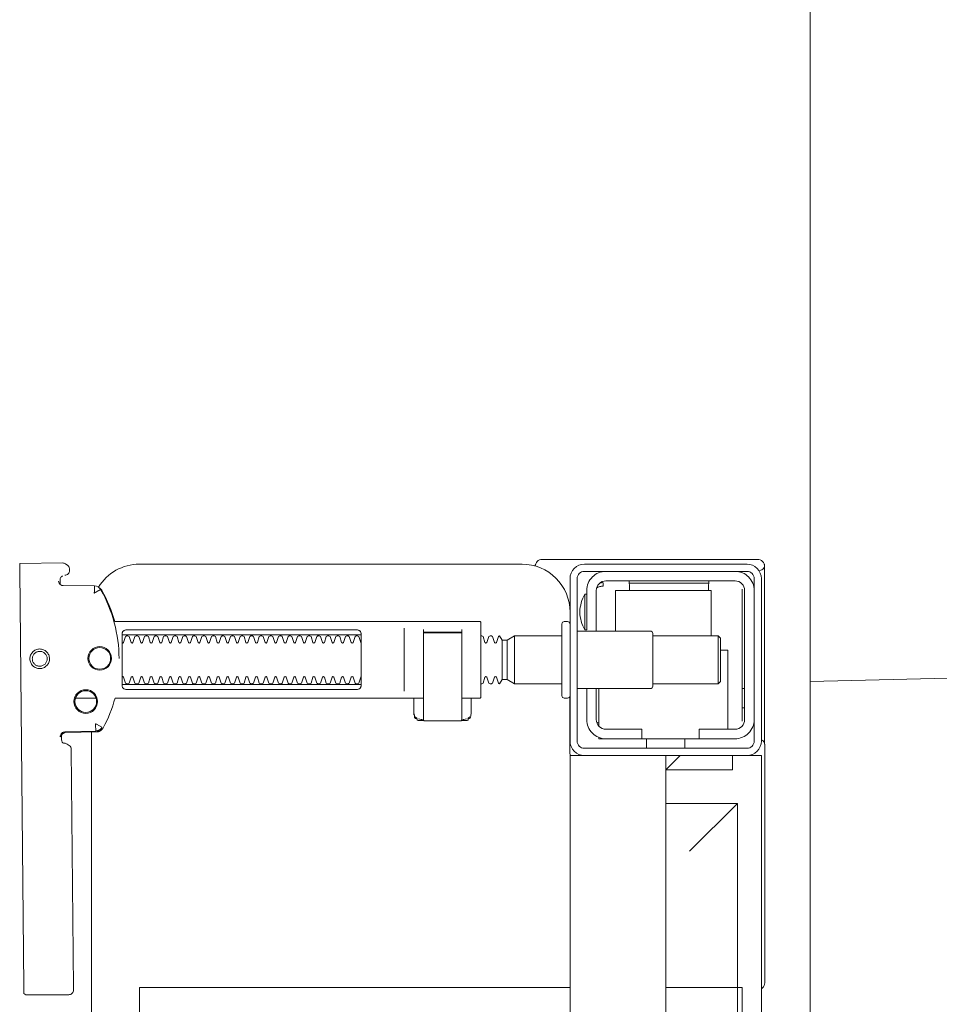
# Model space of a CAD drawing. Header units: millimetres. Extents: x 28291 to 177760, y -399809 to -170937.
# Tile 223 of 256: x 59392 to 59411, y -197861 to -197840. Entities that reach past the tile are written whole.
import ezdxf

# ---------------------------------------------------------------- set-up
doc = ezdxf.new("R2010")
doc.units = ezdxf.units.MM
doc.layers.get('0').update_dxf_attribs({"lineweight": 0})
doc.layers.add('!! 0_ Istn-okna - wymienione', color=9, linetype='Continuous', lineweight=13, true_color=0x808080)
doc.layers.add('!! 2 ZABUDOWA GK-MDF', color=7, linetype='Continuous', lineweight=13, true_color=0x7a7a7a)
doc.layers.add('!!_@ wypos sanit nd', color=7, linetype='Continuous', lineweight=0, plot=False)

# ---------------------------------------------------------------- blocks, each defined once
blk = doc.blocks.new('A$Cff2eaf8b')
for points in [[(0.19864, 0.08252), (0.11173, 0.08169)], [(0.20013, 0.08252), (0.20025, 0.07353)], [(0.16386, 0.07389), (0.16409, 0.07384), (0.16425, 0.07378), (0.1644, 0.07368), (0.16452, 0.07356), (0.16463, 0.07342), (0.16471, 0.07326), (0.16476, 0.07309), (0.16478, 0.07292), (0.16496, 0.06636), (0.16497, 0.06624), (0.16498, 0.06614), (0.165, 0.06604), (0.16503, 0.06594), (0.16507, 0.06584), (0.16511, 0.06575), (0.16516, 0.06566), (0.16521, 0.06557), (0.16527, 0.06549), (0.16534, 0.0654), (0.16542, 0.06533), (0.1655, 0.06526), (0.16558, 0.06519), (0.16567, 0.06513), (0.16576, 0.06508), (0.16651, 0.0647), (0.16726, 0.06433), (0.16803, 0.06399), (0.16881, 0.06367), (0.1696, 0.06337), (0.17039, 0.06309), (0.17119, 0.06284), (0.172, 0.0626), (0.172, -0.00186)], [(0.1651, 0.06653), (0.16492, 0.07312), (0.1649, 0.07329), (0.16485, 0.07345), (0.16478, 0.07361), (0.16467, 0.07374), (0.16455, 0.07386), (0.16441, 0.07396), (0.16425, 0.07403), (0.16409, 0.07408), (0.16391, 0.07409)], [(0.19757, 0.07355), (0.19749, 0.07368), (0.19738, 0.0738), (0.19726, 0.0739), (0.19713, 0.07399), (0.19698, 0.07405), (0.19683, 0.07408), (0.19667, 0.07409), (0.19577, 0.07408)], [(0.172, 0.07087), (0.172, 0.06656)], [(0.16493, 0.0675), (-0.16477, 0.0675)], [(0.17483, 0.06014), (0.17483, 0.01214)], [(0.18523, 0.01214), (0.18523, 0.06014)], [(-0.11847, -0.0325), (-0.11847, 0.0575), (0.11153, 0.0575), (0.11153, -0.0325)], [(0.18662, 0.00214), (0.17345, 0.00214)], [(0.16811, -0.00015), (0.16776, -0.00056), (0.16776, -0.00022), (0.16779, -0.00011), (0.16786, -0.00004), (0.16797, 0), (0.1681, 0.00001), (0.16822, 0.00001), (0.16841, 0.00003), (0.16887, 0.00014), (0.172, 0.00014)], [(0.16848, 0.00006), (0.16856, 0.00012), (0.16876, 0.00014)], [(0.16732, -0.0019), (0.16732, -0.00074), (0.16736, -0.00062), (0.16746, -0.00054), (0.16767, -0.00049)], [(0.16751, -0.00165), (0.16754, -0.00139), (0.16766, -0.00086)], [(0.17371, -0.00186), (0.18481, -0.00186), (0.18637, -0.00186)], [(0.16767, -0.01124), (0.16755, -0.01122), (0.16746, -0.01119), (0.16737, -0.01112), (0.16732, -0.01098), (0.16732, -0.00983)], [(0.16766, -0.01087), (0.16754, -0.01033), (0.16751, -0.01008)], [(0.18558, -0.00986), (0.18637, -0.00986)], [(0.172, -0.01186), (0.16887, -0.01186), (0.16841, -0.01176), (0.16831, -0.01174), (0.16819, -0.01174), (0.16806, -0.01173), (0.16794, -0.01172), (0.16783, -0.01166), (0.16776, -0.01151), (0.16776, -0.01117), (0.16811, -0.01157)], [(0.16876, -0.01186), (0.16866, -0.01186), (0.16848, -0.01178)], [(0.1759, -0.0183), (0.1841, -0.0183)], [(0.1841, -0.01936), (0.1759, -0.01936)], [(0.185, -0.02092), (0.175, -0.02092)], [(0.19962, -0.02522), (0.19976, -0.02523), (0.19987, -0.02526), (0.20001, -0.0253)], [(0.20099, -0.02671), (0.20099, -0.0717)], [(-0.16, -0.0355), (-0.16, -0.0325), (0.16, -0.0325), (0.16, -0.0355)], [(0.16, -0.0485), (0.16, -0.0365)], [(0.174, -0.0385), (0.16618, -0.0385)], [(0.167, -0.03806), (0.16693, -0.03815), (0.16687, -0.03825), (0.16681, -0.03837), (0.16675, -0.0385)], [(0.19499, -0.03806), (0.19506, -0.03814), (0.19512, -0.03823), (0.19517, -0.03833), (0.19521, -0.03842), (0.19525, -0.03853), (0.19528, -0.03863), (0.19531, -0.03874), (0.19533, -0.03885), (0.19535, -0.03896), (0.19537, -0.03907), (0.19538, -0.03917), (0.19539, -0.03927), (0.19537, -0.03937), (0.19547, -0.0394), (0.19557, -0.0394), (0.19567, -0.0394), (0.19578, -0.0394), (0.19589, -0.0394), (0.19612, -0.0394), (0.19616, -0.0393), (0.19615, -0.03919), (0.19613, -0.03907), (0.19609, -0.03894), (0.19605, -0.03882), (0.19594, -0.03861)], [(0.1635, -0.0475), (0.1635, -0.04)], [(0.186, -0.042), (0.1945, -0.042), (0.1945, -0.062), (0.185, -0.062)], [(0.19591, -0.04489), (0.19602, -0.04489), (0.19615, -0.04489), (0.19632, -0.04489), (0.1965, -0.04489)], [(0.1615, -0.0485), (0.1635, -0.0485)], [(0.175, -0.0498), (0.175, -0.06346), (0.1755, -0.06396), (0.1845, -0.06396), (0.185, -0.06346), (0.185, -0.0498)], [(0.16, -0.0555), (0.157, -0.0525), (0.16, -0.0525), (-0.16, -0.0525), (-0.157, -0.0525), (-0.16, -0.0555)], [(0.11153, -0.0525), (0.11153, -0.0675), (0.15, -0.0675)], [(0.14, -0.0575), (0.15, -0.0675), (0.15, -0.0525)], [(0.16, -0.0665), (0.157, -0.0665), (0.157, -0.0525)], [(0.1615, -0.0565), (0.1635, -0.0565)], [(0.1965, -0.06151), (0.19632, -0.06151), (0.19615, -0.06151), (0.19602, -0.06151), (0.19591, -0.06151)], [(0.185, -0.06346), (0.175, -0.06346)], [(0.1655, -0.0655), (0.182, -0.0655), (0.182, -0.06396)], [(0.16, -0.0695), (0.16, -0.0725), (0.03305, -0.0725)], [(0.16721, -0.0685), (0.19466, -0.0685), (0.19478, -0.0685)], [(0.17, -0.069), (0.17, -0.0685)], [(0.174, -0.069), (0.174, -0.0685)]]:
    blk.add_lwpolyline(points)
for points in [[(0.16424, 0.07378), (0.16327, 0.07377), (0.16304, 0.07374), (0.16282, 0.07366), (0.16262, 0.07353), (0.16265, 0.07357), (0.16258, 0.07337), (0.16257, 0.07317, -0.157432), (0.16238, 0.07258), (0.1621, 0.07218, -0.241147), (0.16129, 0.07175), (0.1115, 0.07128), (0.11133, 0.07127), (0.11119, 0.07127), (0.11107, 0.07127), (0.11094, 0.07128), (0.11078, 0.0713), (0.11062, 0.07135), (0.11047, 0.07143), (0.11033, 0.07153), (0.11022, 0.07165), (0.11012, 0.07179), (0.11005, 0.07194), (0.11001, 0.0721), (0.10999, 0.07227), (0.10995, 0.08127), (0.11022, 0.08166)], [(0.19647, 0.0744), (0.19626, 0.07438), (0.19604, 0.0743), (0.19585, 0.07417), (0.19566, 0.07396, 0.132231), (0.19551, 0.07346), (0.19546, 0.06691)], [(0.19768, 0.0731, 0.415336), (0.19869, 0.07211)], [(0.19885, 0.07212), (0.19898, 0.07212), (0.19912, 0.07213), (0.19927, 0.07216), (0.1994, 0.07222), (0.19953, 0.07229), (0.19965, 0.07238), (0.19975, 0.07248), (0.20007, 0.07294, 0.158481), (0.20025, 0.07353)], [(0.18031, 0.06175, 0.125713), (0.19466, 0.06556, 0.121439), (0.19519, 0.06605, -0.262119), (0.2, 0.0575), (0.2, -0.0225, -0.414214), (0.19, -0.0325), (0.18751, -0.0325, 0.405519), (0.188, -0.032), (0.188, -0.0313, 0.414214), (0.1875, -0.0308), (0.1725, -0.0308, 0.414214), (0.172, -0.0313), (0.172, -0.032, 0.405519), (0.17249, -0.0325, 0.001664), (0.15993, -0.0325)], [(0.172, -0.00986), (0.172, -0.01366, 0.414214), (0.1722, -0.01386), (0.18462, -0.01386), (0.1878, -0.01386, 0.414214), (0.188, -0.01366), (0.188, 0.06267), (0.18885, 0.06292), (0.18969, 0.06319), (0.19052, 0.0635), (0.19134, 0.06382), (0.19215, 0.06417), (0.19295, 0.06454), (0.19374, 0.06494), (0.19456, 0.06538), (0.19464, 0.06544), (0.19473, 0.0655), (0.19481, 0.06557), (0.19488, 0.06564), (0.19495, 0.06572), (0.19502, 0.06581)], [(0.17647, 0.01114, 0.182836), (0.17636, 0.01123), (0.17515, 0.01163, 0.050055), (0.175, 0.0119), (0.175, 0.01218, 0.050055), (0.17515, 0.01244), (0.17636, 0.01285, 0.719897), (0.17636, 0.01323), (0.17515, 0.01363, 0.050055), (0.175, 0.0139), (0.175, 0.01418, 0.050055), (0.17515, 0.01444), (0.17636, 0.01485, 0.719897), (0.17636, 0.01523), (0.17515, 0.01563, 0.050055), (0.175, 0.0159), (0.175, 0.01618, 0.050055), (0.17515, 0.01644), (0.17636, 0.01685, 0.719897), (0.17636, 0.01723), (0.17515, 0.01763, 0.050055), (0.175, 0.0179), (0.175, 0.01818, 0.050055), (0.17515, 0.01844), (0.17636, 0.01885, 0.719897), (0.17636, 0.01923), (0.17515, 0.01963, 0.050055), (0.175, 0.0199), (0.175, 0.02018, 0.050055), (0.17515, 0.02044), (0.17636, 0.02085, 0.719897), (0.17636, 0.02123), (0.17515, 0.02163, 0.050055), (0.175, 0.0219), (0.175, 0.02218, 0.050055), (0.17515, 0.02244), (0.17636, 0.02285, 0.719897), (0.17636, 0.02323), (0.17515, 0.02363, 0.050055), (0.175, 0.0239), (0.175, 0.02418, 0.050055), (0.17515, 0.02444), (0.17636, 0.02485, 0.719897), (0.17636, 0.02523), (0.17515, 0.02563, 0.050055), (0.175, 0.0259), (0.175, 0.02618, 0.050055), (0.17515, 0.02644), (0.17636, 0.02685, 0.719897), (0.17636, 0.02723), (0.17515, 0.02763, 0.050055), (0.175, 0.0279), (0.175, 0.02818, 0.050055), (0.17515, 0.02844), (0.17636, 0.02885, 0.719897), (0.17636, 0.02923), (0.17515, 0.02963, 0.050055), (0.175, 0.0299), (0.175, 0.03018, 0.050055), (0.17515, 0.03044), (0.17636, 0.03085, 0.719897), (0.17636, 0.03123), (0.17515, 0.03163, 0.050055), (0.175, 0.0319), (0.175, 0.03218, 0.050055), (0.17515, 0.03244), (0.17636, 0.03285, 0.719897), (0.17636, 0.03323), (0.17515, 0.03363, 0.050055), (0.175, 0.0339), (0.175, 0.03418, 0.050055), (0.17515, 0.03444), (0.17636, 0.03485, 0.719897), (0.17636, 0.03523), (0.17515, 0.03563, 0.050055), (0.175, 0.0359), (0.175, 0.03618, 0.050055), (0.17515, 0.03644), (0.17636, 0.03685, 0.719897), (0.17636, 0.03723), (0.17515, 0.03763, 0.050055), (0.175, 0.0379), (0.175, 0.03818, 0.050055), (0.17515, 0.03844), (0.17636, 0.03885, 0.719897), (0.17636, 0.03923), (0.17515, 0.03963, 0.050055), (0.175, 0.0399), (0.175, 0.04018, 0.050055), (0.17515, 0.04044), (0.17636, 0.04085, 0.719897), (0.17636, 0.04123), (0.17515, 0.04163, 0.050055), (0.175, 0.0419), (0.175, 0.04218, 0.050055), (0.17515, 0.04244), (0.17636, 0.04285, 0.719897), (0.17636, 0.04323), (0.17515, 0.04363, 0.050055), (0.175, 0.0439), (0.175, 0.04418, 0.050055), (0.17515, 0.04444), (0.17636, 0.04485, 0.719897), (0.17636, 0.04523), (0.17515, 0.04563, 0.050055), (0.175, 0.0459), (0.175, 0.04618, 0.050055), (0.17515, 0.04644), (0.17636, 0.04685, 0.719897), (0.17636, 0.04723), (0.17515, 0.04763, 0.050055), (0.175, 0.0479), (0.175, 0.04818, 0.050055), (0.17515, 0.04844), (0.17636, 0.04885, 0.719897), (0.17636, 0.04923), (0.17515, 0.04963, 0.050055), (0.175, 0.0499), (0.175, 0.05018, 0.050055), (0.17515, 0.05044), (0.17636, 0.05085, 0.719897), (0.17636, 0.05123), (0.17515, 0.05163, 0.050055), (0.175, 0.0519), (0.175, 0.05218, 0.050055), (0.17515, 0.05244), (0.17636, 0.05285, 0.719897), (0.17636, 0.05323), (0.17515, 0.05363, 0.050055), (0.175, 0.0539), (0.175, 0.05418, 0.050055), (0.17515, 0.05444), (0.17636, 0.05485, 0.719897), (0.17636, 0.05523), (0.17515, 0.05563, 0.050055), (0.175, 0.0559), (0.175, 0.05618, 0.050055), (0.17515, 0.05644), (0.17636, 0.05685, 0.719897), (0.17636, 0.05723), (0.17515, 0.05763, 0.050055), (0.175, 0.0579), (0.175, 0.05818, 0.050055), (0.17515, 0.05844), (0.17636, 0.05885, 0.719897), (0.17636, 0.05923), (0.17515, 0.05963, 0.050055), (0.175, 0.0599), (0.175, 0.06018, 0.050055), (0.17515, 0.06044), (0.17636, 0.06085, 0.474594), (0.17647, 0.06114)], [(0.18353, 0.06114, 0.474594), (0.18364, 0.06085), (0.18485, 0.06044, 0.050055), (0.185, 0.06018), (0.185, 0.0599, 0.050055), (0.18485, 0.05963), (0.18364, 0.05923, 0.719897), (0.18364, 0.05885), (0.18485, 0.05844, 0.050055), (0.185, 0.05818), (0.185, 0.0579, 0.050055), (0.18485, 0.05763), (0.18364, 0.05723, 0.719897), (0.18364, 0.05685), (0.18485, 0.05644, 0.050055), (0.185, 0.05618), (0.185, 0.0559, 0.050055), (0.18485, 0.05563), (0.18364, 0.05523, 0.719897), (0.18364, 0.05485), (0.18485, 0.05444, 0.050055), (0.185, 0.05418), (0.185, 0.0539, 0.050055), (0.18485, 0.05363), (0.18364, 0.05323, 0.719897), (0.18364, 0.05285), (0.18485, 0.05244, 0.050055), (0.185, 0.05218), (0.185, 0.0519, 0.050055), (0.18485, 0.05163), (0.18364, 0.05123, 0.719897), (0.18364, 0.05085), (0.18485, 0.05044, 0.050055), (0.185, 0.05018), (0.185, 0.0499, 0.050055), (0.18485, 0.04963), (0.18364, 0.04923, 0.719897), (0.18364, 0.04885), (0.18485, 0.04844, 0.050055), (0.185, 0.04818), (0.185, 0.0479, 0.050055), (0.18485, 0.04763), (0.18364, 0.04723, 0.719897), (0.18364, 0.04685), (0.18485, 0.04644, 0.050055), (0.185, 0.04618), (0.185, 0.0459, 0.050055), (0.18485, 0.04563), (0.18364, 0.04523, 0.719897), (0.18364, 0.04485), (0.18485, 0.04444, 0.050055), (0.185, 0.04418), (0.185, 0.0439, 0.050055), (0.18485, 0.04363), (0.18364, 0.04323, 0.719897), (0.18364, 0.04285), (0.18485, 0.04244, 0.050055), (0.185, 0.04218), (0.185, 0.0419, 0.050055), (0.18485, 0.04163), (0.18364, 0.04123, 0.719897), (0.18364, 0.04085), (0.18485, 0.04044, 0.050055), (0.185, 0.04018), (0.185, 0.0399, 0.050055), (0.18485, 0.03963), (0.18364, 0.03923, 0.719897), (0.18364, 0.03885), (0.18485, 0.03844, 0.050055), (0.185, 0.03818), (0.185, 0.0379, 0.050055), (0.18485, 0.03763), (0.18364, 0.03723, 0.719897), (0.18364, 0.03685), (0.18485, 0.03644, 0.050055), (0.185, 0.03618), (0.185, 0.0359, 0.050055), (0.18485, 0.03563), (0.18364, 0.03523, 0.719897), (0.18364, 0.03485), (0.18485, 0.03444, 0.050055), (0.185, 0.03418), (0.185, 0.0339, 0.050055), (0.18485, 0.03363), (0.18364, 0.03323, 0.719897), (0.18364, 0.03285), (0.18485, 0.03244, 0.050055), (0.185, 0.03218), (0.185, 0.0319, 0.050055), (0.18485, 0.03163), (0.18364, 0.03123, 0.719897), (0.18364, 0.03085), (0.18485, 0.03044, 0.050055), (0.185, 0.03018), (0.185, 0.0299, 0.050055), (0.18485, 0.02963), (0.18364, 0.02923, 0.719897), (0.18364, 0.02885), (0.18485, 0.02844, 0.050055), (0.185, 0.02818), (0.185, 0.0279, 0.050055), (0.18485, 0.02763), (0.18364, 0.02723, 0.719897), (0.18364, 0.02685), (0.18485, 0.02644, 0.050055), (0.185, 0.02618), (0.185, 0.0259, 0.050055), (0.18485, 0.02563), (0.18364, 0.02523, 0.719897), (0.18364, 0.02485), (0.18485, 0.02444, 0.050055), (0.185, 0.02418), (0.185, 0.0239, 0.050055), (0.18485, 0.02363), (0.18364, 0.02323, 0.719897), (0.18364, 0.02285), (0.18485, 0.02244, 0.050055), (0.185, 0.02218), (0.185, 0.0219, 0.050055), (0.18485, 0.02163), (0.18364, 0.02123, 0.719897), (0.18364, 0.02085), (0.18485, 0.02044, 0.050055), (0.185, 0.02018), (0.185, 0.0199, 0.050055), (0.18485, 0.01963), (0.18364, 0.01923, 0.719897), (0.18364, 0.01885), (0.18485, 0.01844, 0.050055), (0.185, 0.01818), (0.185, 0.0179, 0.050055), (0.18485, 0.01763), (0.18364, 0.01723, 0.719897), (0.18364, 0.01685), (0.18485, 0.01644, 0.050055), (0.185, 0.01618), (0.185, 0.0159, 0.050055), (0.18485, 0.01563), (0.18364, 0.01523, 0.719897), (0.18364, 0.01485), (0.18485, 0.01444, 0.050055), (0.185, 0.01418), (0.185, 0.0139, 0.050055), (0.18485, 0.01363), (0.18364, 0.01323, 0.719897), (0.18364, 0.01285), (0.18485, 0.01244, 0.050055), (0.185, 0.01218), (0.185, 0.0119, 0.050055), (0.18485, 0.01163), (0.18364, 0.01123, 0.182836), (0.18353, 0.01114)], [(0.18575, -0.00966), (0.18575, -0.00207), (0.18572, -0.00196), (0.18564, -0.00189), (0.18554, -0.00186), (0.18565, -0.00188), (0.18573, -0.00194), (0.18577, -0.00204), (0.18577, -0.00966), (0.18574, -0.00977), (0.18566, -0.00984), (0.18547, -0.00986), (0.18558, -0.00981), (0.18563, -0.00966), (0.18563, -0.00206), (0.18557, -0.00191), (0.18547, -0.00186), (0.16743, -0.00186, 0.414214), (0.16723, -0.00206), (0.16723, -0.00966, 0.414214), (0.16743, -0.00986), (0.18547, -0.00986)], [(0.18555, -0.00986, 0.414213), (0.18575, -0.00966), (0.18575, -0.00207), (0.18575, -0.00966), (0.18572, -0.00977), (0.18564, -0.00984), (0.18554, -0.00986)], [(0.175, -0.01382), (0.175, -0.01406, -0.050055), (0.17515, -0.01432), (0.17636, -0.01473, -0.719897), (0.17636, -0.01511), (0.17515, -0.01552, -0.050055), (0.175, -0.01578), (0.175, -0.01606, -0.050055), (0.17515, -0.01632), (0.17636, -0.01673, -0.719897), (0.17636, -0.01711), (0.17515, -0.01752, -0.050055), (0.175, -0.01778), (0.1759, -0.0183), (0.1759, -0.01936), (0.175, -0.02092), (0.175, -0.0308)], [(0.185, -0.01382), (0.185, -0.01406, 0.050055), (0.18485, -0.01432), (0.18364, -0.01473, 0.719897), (0.18364, -0.01511), (0.18485, -0.01552, 0.050055), (0.185, -0.01578), (0.185, -0.01606, 0.050055), (0.18485, -0.01632), (0.18364, -0.01673, 0.719897), (0.18364, -0.01711), (0.18485, -0.01752, 0.050055), (0.185, -0.01778), (0.1841, -0.0183), (0.1841, -0.01936), (0.185, -0.02092), (0.185, -0.0308)], [(0.2001, -0.02534, 0.126559), (0.19961, -0.02525)], [(0.20099, -0.02671, 0.198909), (0.20055, -0.02564, 0.091301), (0.2001, -0.02534)], [(0.174, -0.034), (0.174, -0.0493, 0.414214), (0.1745, -0.0498), (0.1855, -0.0498, 0.414214), (0.186, -0.0493), (0.186, -0.034)], [(0.19375, -0.03562, 0.119096), (0.19, -0.03454, 0.119096), (0.18625, -0.03562)], [(0.16379, -0.0385), (0.1635, -0.0385), (0.1635, -0.04, -0.414214), (0.1675, -0.036), (0.174, -0.036)], [(0.19375, -0.036), (0.19375, -0.03562), (0.18625, -0.03562), (0.18625, -0.036), (0.1945, -0.036, -0.414214), (0.1985, -0.04)], [(0.174, -0.038), (0.1675, -0.038, 0.414214), (0.1655, -0.04), (0.1655, -0.0475), (0.1635, -0.0475), (0.1635, -0.067, 0.414214), (0.1675, -0.071)], [(0.1635, -0.0595), (0.1655, -0.0595), (0.1655, -0.067, 0.414214), (0.1675, -0.069), (0.1945, -0.069, 0.414214), (0.1965, -0.067), (0.1965, -0.04, 0.414214), (0.1945, -0.038), (0.186, -0.038)], [(0.1945, -0.04497), (0.19515, -0.04496), (0.19542, -0.04496), (0.1956, -0.04496), (0.19566, -0.04496, 0.116465), (0.19589, -0.0449), (0.196, -0.04485), (0.196, -0.06155), (0.19589, -0.0615, 0.116465), (0.19566, -0.06144), (0.19542, -0.06144), (0.19515, -0.06144), (0.1945, -0.06143)], [(0.1945, -0.071, 0.414214), (0.1985, -0.067)], [(0.2001, -0.07306, 0.091301), (0.20055, -0.07276, 0.198909), (0.20099, -0.0717)], [(0.11124, -0.0725), (0.11142, -0.07274), (0.11165, -0.07293), (0.11192, -0.07308), (0.1122, -0.07317), (0.1125, -0.0732), (0.1623, -0.0732, 0.326231), (0.16325, -0.0725)], [(0.1987, -0.07216, 0.000114), (0.1987, -0.07216, 0.517015), (0.20003, -0.07309), (0.19993, -0.07313), (0.19983, -0.07315), (0.19971, -0.07318), (0.19958, -0.07319), (0.19948, -0.07319), (0.19903, -0.07319), (0.19841, -0.07319), (0.19771, -0.07319), (0.16427, -0.07319), (0.16392, -0.07319), (0.16356, -0.07319), (0.16323, -0.07319), (0.16293, -0.07319), (0.16269, -0.07319), (0.16249, -0.07319), (0.16236, -0.07319)]]:
    blk.add_lwpolyline(points, format="xyb")
for points in [[(0.18024, 0.0763), (0.18044, 0.07631), (0.18064, 0.07634), (0.18083, 0.07639), (0.18102, 0.07646), (0.1812, 0.07655), (0.18138, 0.07665), (0.18154, 0.07677), (0.18168, 0.07691), (0.18182, 0.07706), (0.18193, 0.07722), (0.18204, 0.0774), (0.18212, 0.07758), (0.18219, 0.07777), (0.18223, 0.07796), (0.18226, 0.07816), (0.18227, 0.07836), (0.18226, 0.07857), (0.18223, 0.07876), (0.18217, 0.07896), (0.18211, 0.07915), (0.18202, 0.07933), (0.18191, 0.0795), (0.18179, 0.07966), (0.18165, 0.07981), (0.1815, 0.07994), (0.18134, 0.08006), (0.18117, 0.08016), (0.18099, 0.08024), (0.1808, 0.08031), (0.1806, 0.08036), (0.1804, 0.08038), (0.1802, 0.08039), (0.18, 0.08038), (0.1798, 0.08035), (0.17961, 0.0803), (0.17942, 0.08023), (0.17924, 0.08014), (0.17907, 0.08004), (0.17891, 0.07992), (0.17876, 0.07978), (0.17863, 0.07963), (0.17851, 0.07947), (0.17841, 0.07929), (0.17832, 0.07911), (0.17826, 0.07892), (0.17821, 0.07872), (0.17818, 0.07853), (0.17817, 0.07832), (0.17819, 0.07812), (0.17822, 0.07793), (0.17827, 0.07773), (0.17834, 0.07754), (0.17842, 0.07736), (0.17853, 0.07719), (0.17865, 0.07703), (0.17879, 0.07688), (0.17894, 0.07675), (0.1791, 0.07663), (0.17927, 0.07653), (0.17946, 0.07645), (0.17965, 0.07638), (0.17984, 0.07633), (0.18004, 0.07631)], [(0.18023, 0.07679), (0.18038, 0.0768), (0.18053, 0.07682), (0.18068, 0.07686), (0.18082, 0.07691), (0.18096, 0.07698), (0.18109, 0.07706), (0.18121, 0.07715), (0.18132, 0.07725), (0.18143, 0.07737), (0.18151, 0.07749), (0.18159, 0.07762), (0.18166, 0.07776), (0.18171, 0.0779), (0.18174, 0.07805), (0.18176, 0.0782), (0.18177, 0.07835), (0.18176, 0.0785), (0.18174, 0.07866), (0.1817, 0.0788), (0.18164, 0.07895), (0.18158, 0.07908), (0.1815, 0.07921), (0.18141, 0.07933), (0.1813, 0.07944), (0.18119, 0.07955), (0.18107, 0.07964), (0.18093, 0.07971), (0.1808, 0.07978), (0.18065, 0.07983), (0.18051, 0.07986), (0.18036, 0.07988), (0.1802, 0.07989), (0.18005, 0.07988), (0.1799, 0.07986), (0.17975, 0.07982), (0.17961, 0.07976), (0.17947, 0.0797), (0.17935, 0.07962), (0.17922, 0.07953), (0.17911, 0.07942), (0.17901, 0.07931), (0.17892, 0.07919), (0.17884, 0.07906), (0.17878, 0.07892), (0.17873, 0.07877), (0.1787, 0.07863), (0.17867, 0.07848), (0.17867, 0.07832), (0.17868, 0.07817), (0.1787, 0.07802), (0.17874, 0.07787), (0.17879, 0.07773), (0.17886, 0.07759), (0.17894, 0.07746), (0.17903, 0.07734), (0.17913, 0.07723), (0.17925, 0.07713), (0.17937, 0.07704), (0.1795, 0.07696), (0.17964, 0.0769), (0.17978, 0.07685), (0.17993, 0.07682), (0.18008, 0.07679)], [(0.16587, 0.06536), (0.16582, 0.06538), (0.16577, 0.06542), (0.16573, 0.06545), (0.16568, 0.06549), (0.16563, 0.06553), (0.16558, 0.06558), (0.16553, 0.06563), (0.16548, 0.06568), (0.16544, 0.06573), (0.1654, 0.06579), (0.16536, 0.06585), (0.16532, 0.06591), (0.16529, 0.06597), (0.16526, 0.06603), (0.16523, 0.0661), (0.16521, 0.06616), (0.16519, 0.06623), (0.16517, 0.06629), (0.16515, 0.06636), (0.16514, 0.06642), (0.16514, 0.06648), (0.16513, 0.06654), (0.16513, 0.06659), (0.16518, 0.06661), (0.16643, 0.06666), (0.16648, 0.06666), (0.16654, 0.06666), (0.16659, 0.06668), (0.16664, 0.06665), (0.16661, 0.06661), (0.16658, 0.06656), (0.16655, 0.06651), (0.16652, 0.06645), (0.16594, 0.06536)], [(0.18533, 0.06114), (0.18541, 0.06113), (0.1855, 0.06112), (0.18559, 0.06111), (0.18567, 0.06108), (0.18575, 0.06105), (0.18583, 0.06101), (0.18591, 0.06096), (0.18597, 0.0609), (0.18604, 0.06084), (0.18609, 0.06076), (0.18615, 0.06068), (0.18619, 0.06058), (0.18623, 0.06048), (0.18625, 0.06037), (0.18627, 0.06025), (0.18628, 0.06014), (0.18628, 0.01214), (0.18627, 0.01202), (0.18625, 0.01191), (0.18623, 0.0118), (0.18619, 0.01169), (0.18615, 0.0116), (0.18609, 0.01151), (0.18604, 0.01144), (0.18597, 0.01137), (0.18591, 0.01131), (0.18583, 0.01126), (0.18575, 0.01122), (0.18567, 0.01119), (0.18559, 0.01117), (0.1855, 0.01115), (0.18541, 0.01114), (0.18533, 0.01114), (0.17475, 0.01114), (0.17466, 0.01114), (0.17457, 0.01115), (0.17449, 0.01117), (0.1744, 0.01119), (0.17432, 0.01122), (0.17424, 0.01126), (0.17416, 0.01131), (0.17409, 0.01137), (0.17403, 0.01144), (0.17397, 0.01151), (0.17392, 0.0116), (0.17387, 0.01169), (0.17384, 0.0118), (0.17381, 0.01191), (0.17379, 0.01202), (0.17379, 0.01214), (0.17379, 0.06014), (0.17379, 0.06025), (0.17381, 0.06037), (0.17384, 0.06048), (0.17387, 0.06058), (0.17392, 0.06068), (0.17397, 0.06076), (0.17403, 0.06084), (0.17409, 0.0609), (0.17416, 0.06096), (0.17424, 0.06101), (0.17432, 0.06105), (0.1744, 0.06108), (0.17449, 0.06111), (0.17457, 0.06112), (0.17466, 0.06113), (0.17475, 0.06114)], [(-0.11847, -0.0685), (0.11153, -0.0685), (0.11153, -0.0675), (-0.11847, -0.0675)]]:
    blk.add_lwpolyline(points, close=True)
for points in [[(0.19546, 0.0669), (0.19546, 0.0669), (0.19546, 0.0669), (0.19546, 0.06691), (0.19546, 0.06691), (0.19546, 0.06691), (0.19546, 0.06691), (0.19546, 0.06691), (0.19546, 0.06691), (0.19546, 0.06691), (0.19546, 0.06691), (0.19546, 0.06691), (0.19546, 0.06691), (0.19546, 0.06691), (0.19546, 0.06691), (0.19546, 0.06691), (0.19546, 0.06691), (0.19546, 0.06691), (0.19546, 0.06691), (0.19546, 0.06691), (0.19546, 0.0669), (0.19546, 0.0669), (0.19546, 0.0669), (0.19546, 0.0669), (0.19546, 0.0669), (0.19546, 0.0669), (0.19546, 0.0669), (0.19546, 0.0669), (0.19546, 0.0669), (0.19546, 0.0669), (0.19546, 0.0669), (0.19546, 0.0669), (0.19546, 0.0669), (0.19546, 0.0669), (0.19546, 0.0669), (0.19546, 0.0669), (0.19545, 0.0669), (0.19545, 0.06691), (0.19545, 0.06691), (0.19545, 0.06691), (0.19545, 0.06691), (0.19545, 0.06691), (0.19545, 0.06691), (0.19545, 0.06691), (0.19545, 0.06691), (0.19544, 0.06691), (0.19544, 0.06691), (0.19544, 0.0669), (0.19544, 0.0669), (0.19544, 0.0669), (0.19543, 0.0669), (0.19543, 0.0669), (0.19543, 0.0669), (0.19543, 0.0669), (0.19543, 0.0669), (0.19543, 0.0669), (0.19543, 0.0669), (0.19542, 0.0669), (0.19542, 0.0669), (0.19542, 0.0669), (0.19542, 0.0669), (0.19542, 0.0669), (0.19541, 0.0669), (0.19541, 0.0669), (0.19541, 0.0669), (0.19541, 0.0669), (0.19541, 0.0669), (0.1954, 0.0669), (0.1954, 0.0669), (0.1954, 0.0669), (0.19539, 0.0669), (0.19539, 0.0669), (0.19539, 0.0669), (0.19537, 0.06691), (0.19537, 0.06691), (0.19537, 0.06691), (0.19536, 0.06691), (0.19536, 0.06691), (0.19535, 0.06691), (0.19535, 0.06691), (0.19534, 0.06691), (0.19534, 0.06691), (0.19533, 0.06691), (0.19533, 0.06691), (0.19532, 0.06691), (0.19532, 0.06691), (0.19531, 0.06691), (0.19531, 0.06691), (0.1953, 0.06691), (0.19529, 0.06691), (0.19529, 0.06691), (0.19528, 0.06691), (0.19527, 0.06691), (0.19527, 0.06691), (0.19526, 0.06691), (0.19525, 0.06691), (0.19524, 0.06691), (0.19523, 0.06691), (0.19523, 0.06691), (0.19522, 0.06691), (0.19521, 0.06691), (0.1952, 0.06691), (0.19519, 0.06691), (0.19518, 0.06691), (0.19517, 0.06691), (0.19516, 0.06691), (0.19515, 0.06691), (0.19514, 0.06691), (0.19513, 0.06691), (0.19512, 0.06691), (0.19511, 0.06691), (0.1951, 0.06691), (0.19509, 0.06691), (0.19508, 0.06691), (0.19507, 0.06691), (0.19506, 0.06691), (0.19505, 0.06691), (0.19504, 0.06691), (0.19503, 0.06691), (0.19502, 0.06691), (0.19501, 0.06691), (0.19499, 0.06691), (0.19498, 0.06691), (0.19497, 0.06691), (0.19496, 0.06691), (0.19495, 0.06691), (0.19494, 0.06692), (0.19492, 0.06692), (0.19491, 0.06692), (0.1949, 0.06692), (0.19489, 0.06692), (0.19487, 0.06692), (0.19486, 0.06692), (0.19485, 0.06692), (0.19484, 0.06692), (0.19482, 0.06692), (0.19481, 0.06692), (0.19469, 0.06692), (0.19464, 0.06692), (0.19459, 0.06692), (0.19456, 0.06692), (0.19453, 0.06692), (0.19451, 0.06692), (0.19448, 0.06692), (0.19445, 0.06692), (0.19443, 0.06692), (0.1944, 0.06692), (0.19438, 0.06692), (0.19435, 0.06692), (0.19433, 0.06692), (0.1943, 0.06692), (0.19428, 0.06692), (0.19427, 0.06692), (0.19425, 0.06692), (0.19423, 0.06692), (0.19422, 0.06692), (0.19421, 0.06692), (0.19419, 0.06692), (0.19418, 0.06692), (0.19418, 0.06692), (0.19417, 0.06692), (0.19416, 0.06692), (0.19416, 0.06692), (0.19415, 0.06692), (0.19415, 0.06693), (0.19414, 0.06693), (0.19414, 0.06693), (0.19413, 0.06693), (0.19413, 0.06693), (0.19412, 0.06693), (0.19412, 0.06693), (0.19411, 0.06693), (0.19411, 0.06693), (0.19411, 0.06692), (0.1941, 0.06692), (0.1941, 0.06692), (0.1941, 0.06692), (0.19409, 0.06692), (0.19409, 0.06692), (0.19409, 0.06692), (0.19408, 0.06692), (0.19408, 0.06692), (0.19408, 0.06692), (0.19407, 0.06692), (0.19407, 0.06692), (0.19406, 0.06692), (0.19406, 0.06692), (0.19406, 0.06692), (0.19406, 0.06692), (0.19405, 0.06692), (0.19405, 0.06692), (0.19405, 0.06692), (0.19405, 0.06692), (0.19404, 0.06693), (0.19404, 0.06693), (0.19404, 0.06693), (0.19403, 0.06693), (0.19403, 0.06693), (0.19402, 0.06693), (0.19402, 0.06694), (0.19402, 0.06694), (0.19401, 0.06694), (0.19401, 0.06694), (0.19401, 0.06694), (0.194, 0.06694), (0.194, 0.06694), (0.194, 0.06694), (0.194, 0.06694), (0.194, 0.06694), (0.194, 0.06694), (0.19399, 0.06694), (0.19399, 0.06694), (0.19399, 0.06694), (0.19399, 0.06694), (0.19399, 0.06694), (0.19399, 0.06694), (0.19399, 0.06694), (0.19398, 0.06694), (0.19398, 0.06694), (0.19398, 0.06694), (0.19398, 0.06693), (0.19398, 0.06693), (0.19397, 0.06693), (0.19397, 0.06693), (0.19397, 0.06693), (0.19397, 0.06693), (0.19397, 0.06692), (0.19397, 0.06692), (0.19397, 0.06692), (0.19397, 0.06692), (0.19397, 0.06692), (0.19397, 0.06691), (0.19397, 0.06691), (0.19397, 0.06691), (0.19397, 0.06691), (0.19397, 0.0669), (0.19397, 0.0669), (0.19397, 0.0669), (0.19397, 0.0669), (0.19397, 0.0669), (0.19397, 0.06689), (0.19397, 0.06689), (0.19397, 0.06689), (0.19397, 0.06689), (0.19397, 0.06689), (0.19397, 0.06688), (0.19397, 0.06688), (0.19398, 0.06688), (0.19398, 0.06688), (0.19398, 0.06688), (0.19398, 0.06687), (0.19399, 0.06687), (0.19399, 0.06687), (0.19399, 0.06687), (0.194, 0.06686), (0.194, 0.06686), (0.19401, 0.06685), (0.19401, 0.06685), (0.19401, 0.06685), (0.19402, 0.06684), (0.19402, 0.06684), (0.19402, 0.06684), (0.19402, 0.06683), (0.19403, 0.06683), (0.19403, 0.06683), (0.19403, 0.06682), (0.19403, 0.06682), (0.19403, 0.06682), (0.19403, 0.06681), (0.19403, 0.06681), (0.19404, 0.06681), (0.19404, 0.06681), (0.19404, 0.0668), (0.19404, 0.0668), (0.19404, 0.0668), (0.19404, 0.06679), (0.19405, 0.06679), (0.19405, 0.06679), (0.19405, 0.06678), (0.19405, 0.06678), (0.19405, 0.06677), (0.19406, 0.06677), (0.19406, 0.06677), (0.19406, 0.06676), (0.19406, 0.06676), (0.19407, 0.06675), (0.19407, 0.06675), (0.19407, 0.06674), (0.19408, 0.06673), (0.19408, 0.06672), (0.19409, 0.06671), (0.1941, 0.0667), (0.1941, 0.06669), (0.19411, 0.06668), (0.19412, 0.06666), (0.19414, 0.06663), (0.19416, 0.06659), (0.19418, 0.06655), (0.19419, 0.06653), (0.1942, 0.06652), (0.19421, 0.0665), (0.19422, 0.06648), (0.19423, 0.06646), (0.19433, 0.06627), (0.19434, 0.06626), (0.19435, 0.06624), (0.19436, 0.06622), (0.19437, 0.06621), (0.19438, 0.06619), (0.19439, 0.06618), (0.1944, 0.06616), (0.1944, 0.06614), (0.19441, 0.06613), (0.19442, 0.06611), (0.19443, 0.0661), (0.19444, 0.06608), (0.19445, 0.06607), (0.19445, 0.06605), (0.19446, 0.06604), (0.19447, 0.06603), (0.19448, 0.06601), (0.19448, 0.066), (0.19449, 0.06598), (0.1945, 0.06597), (0.19451, 0.06596), (0.19451, 0.06595), (0.19452, 0.06593), (0.19453, 0.06592), (0.19453, 0.06591), (0.19454, 0.0659), (0.19455, 0.06588), (0.19455, 0.06587), (0.19456, 0.06586), (0.19457, 0.06585), (0.19457, 0.06584), (0.19458, 0.06583), (0.19458, 0.06582), (0.19459, 0.06581), (0.19459, 0.0658), (0.1946, 0.06579), (0.1946, 0.06578), (0.19461, 0.06577), (0.19461, 0.06576), (0.19462, 0.06575), (0.19462, 0.06574), (0.19463, 0.06573), (0.19463, 0.06572), (0.19464, 0.06572), (0.19464, 0.06571), (0.19464, 0.0657), (0.19465, 0.06569), (0.19465, 0.06569), (0.19466, 0.06568), (0.19466, 0.06567), (0.19466, 0.06567), (0.19467, 0.06566), (0.19467, 0.06566), (0.19467, 0.06565), (0.19467, 0.06565), (0.19468, 0.06564), (0.19468, 0.06564), (0.19468, 0.06564), (0.19468, 0.06563), (0.19468, 0.06563), (0.19468, 0.06563), (0.19468, 0.06563), (0.19468, 0.06563), (0.19468, 0.06562), (0.19469, 0.06562), (0.19469, 0.06562), (0.19469, 0.06562), (0.19469, 0.06562), (0.19469, 0.06562), (0.19469, 0.06562), (0.19469, 0.06561), (0.19469, 0.06561), (0.19469, 0.06561), (0.19469, 0.06561), (0.19469, 0.06561), (0.19469, 0.06561), (0.19469, 0.06561), (0.19469, 0.06561), (0.19469, 0.06561), (0.19469, 0.06561), (0.19469, 0.06561), (0.19469, 0.06561), (0.19469, 0.06561), (0.19469, 0.06561), (0.19469, 0.06561), (0.19469, 0.06561), (0.19469, 0.0656), (0.19469, 0.0656), (0.19469, 0.0656), (0.19469, 0.0656), (0.19469, 0.0656), (0.19469, 0.0656), (0.19468, 0.0656), (0.19468, 0.0656), (0.19468, 0.0656), (0.19468, 0.0656), (0.19468, 0.0656), (0.19468, 0.0656), (0.19468, 0.0656), (0.19469, 0.0656), (0.19469, 0.0656), (0.19469, 0.0656), (0.19469, 0.0656), (0.19469, 0.0656), (0.19469, 0.0656), (0.19469, 0.0656), (0.19469, 0.0656), (0.19469, 0.0656), (0.19469, 0.0656), (0.19469, 0.0656), (0.19469, 0.0656, 0.269557)], [(0.16, -0.0695), (0.16, -0.0355, -0.414214), (0.163, -0.0325), (0.197, -0.0325, -0.414214), (0.2, -0.0355), (0.2, -0.0695, -0.414214), (0.197, -0.0725), (0.163, -0.0725, -0.414214)], [(0.1985, -0.0355), (0.1985, -0.0695, -0.414214), (0.197, -0.071), (0.163, -0.071, -0.414214), (0.1615, -0.0695), (0.1615, -0.0355, -0.414214), (0.163, -0.034), (0.197, -0.034, -0.414214)]]:
    blk.add_lwpolyline(points, format="xyb", close=True)
for centre, radius in [((0.17128, 0.06872), 0.00247), ((0.17128, 0.06871), 0.00227), ((0.18031, 0.0658), 0.00247), ((0.18031, 0.0658), 0.00227)]:
    blk.add_circle(centre, radius)
for centre, major_axis, ratio, start_param, end_param in [((0.19863, 0.08251), (0.0015, 0.00001), 0.008666, 0.000034, 1.564556), ((0.11145, 0.08128), (-0.0015, -0.00001), 0.008666, 6.276938, 6.283143), ((0.11172, 0.08167), (0.0015, 0.00001), 0.008666, 1.564549, 3.135353), ((0.16326, 0.07477), (0.00001, -0.001), 0.006244, 0, 0.008667), ((0.19846, 0.074), (-0.000892, -0.000453), 0.001081, 6.273741, 6.283185), ((0.19868, 0.07311), (-0.001, -0.00001), 0.00236, 6.276941, 6.283185), ((0.19849, 0.07212), (0.000501, 0.000005), 0.008666, 5.12776, 5.491123), ((0.19868, 0.07311), (0.000013, -0.001), 0.403131, 6.273715, 6.283185), ((0.19883, 0.07312), (0.000018, -0.001), 0.702652, 6.271005, 6.283185), ((0.19875, 0.07351), (0.0015, 0.00002), 0.011557, 6.27692, 6.283202), ((0.17484, 0.06014), (0, 0.001), 0.006244, 0, 1.570796), ((0.18031, 0.06225), (0.000005, -0.0005), 0.006244, 0, 0.008667), ((0.18524, 0.06014), (0, -0.001), 0.006244, 3.141593, 4.712389), ((0.17484, 0.01214), (0, -0.001), 0.006244, 4.712389, 6.283185), ((0.18524, 0.01214), (0, -0.001), 0.006244, 4.712389, 6.283185), ((0.16768, -0.00069), (-0.000013, 0.0002), 0.199357, 6.276703, 6.276744), ((0.16768, -0.01104), (-0.000013, -0.0002), 0.199357, 0.006339, 0.00638)]:
    blk.add_ellipse(centre, major_axis=major_axis, ratio=ratio, start_param=start_param, end_param=end_param)
blk = doc.blocks.new('A$C6ce7c513')
at = {"lineweight": 0}
for points in [[(0.17646, -0.04094), (0.17548, -0.00049)], [(-0.17548, -0.00049), (0.17547, -0.00049)]]:
    blk.add_lwpolyline(points, dxfattribs=at)

msp = doc.modelspace()

# ---------------------------------------------------------------- linework, layer by layer
at = {"layer": '!! 2 ZABUDOWA GK-MDF'}
msp.add_lwpolyline([(59408.56735, -197926.12813), (59408.56735, -197819.12813)], dxfattribs=at)

# ---------------------------------------------------------------- block references
at = {"layer": '!! 0_ Istn-okna - wymienione', "xscale": 100, "yscale": 100, "zscale": 100, "rotation": 90}
msp.add_blockref('A$C6ce7c513', (59408.51836, -197871.62796), dxfattribs=at)
at = {"layer": '!!_@ wypos sanit nd', "xscale": 100, "yscale": 100, "zscale": 100, "rotation": 90}
msp.add_blockref('A$Cff2eaf8b', (59400.30036, -197871.62796), dxfattribs=at)

doc.saveas('drawing.dxf')
